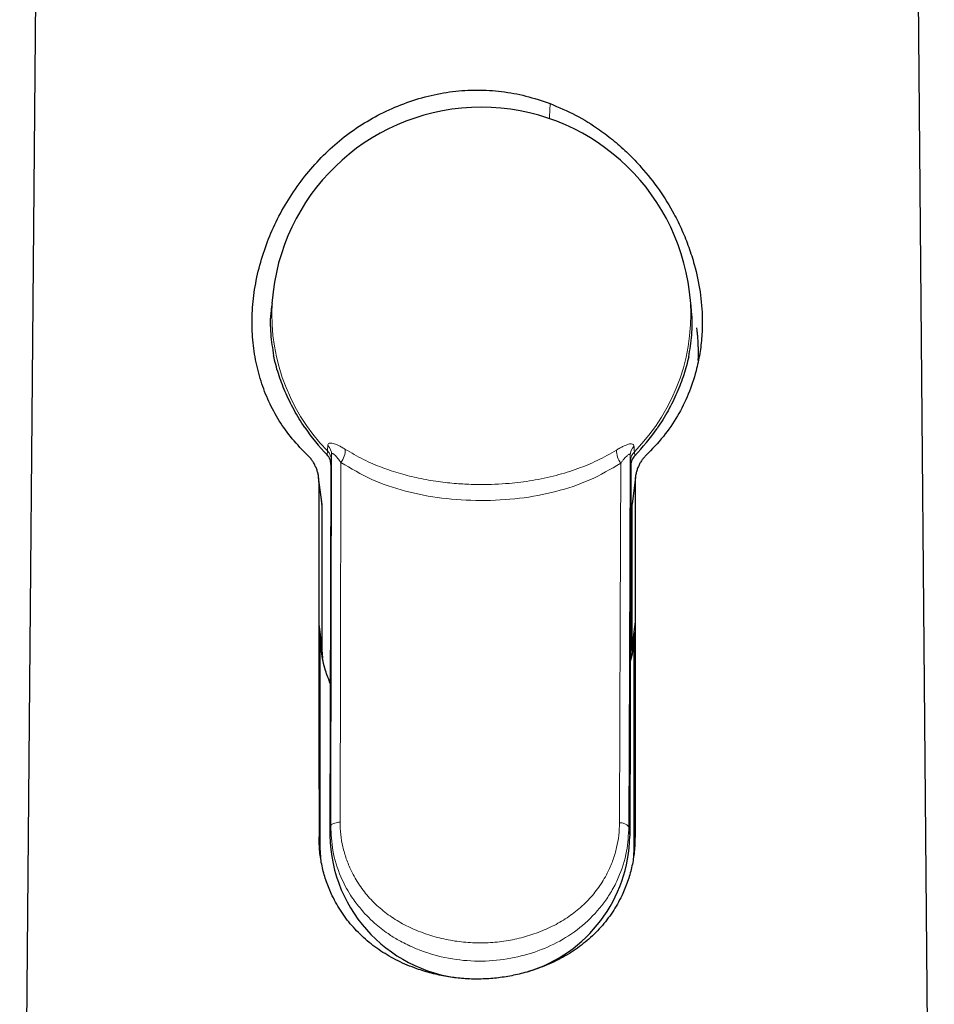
# Model space of a CAD drawing. Header units: millimetres. Extents: x 8 to 885, y 12 to 1032.
# Tile 19 of 24: x 409 to 441, y 885 to 919. Entities that reach past the tile are written whole.
import ezdxf

# ---------------------------------------------------------------- set-up
doc = ezdxf.new("R2010")
doc.units = ezdxf.units.MM

msp = doc.modelspace()

# ---------------------------------------------------------------- linework, layer by layer
at = {"color": 7, "linetype": 'Continuous', "lineweight": 30}
for p, q in [((409.48, 921.662), (408.919, 857.208)), ((440.55, 857.208), (439.988, 921.662)), ((417.683, 909.593), (417.634, 909.192)), ((432.13, 909.186), (432.082, 909.59)), ((419.681, 903.629), (419.645, 890.8)), ((430.054, 903.602), (430.017, 890.772)), ((419.375, 902.241), (419.258, 903.178)), ((430.212, 903.185), (430.095, 902.247)), ((419.385, 897.212), (419.385, 902.081)), ((430.085, 902.088), (430.085, 897.212)), ((419.314, 890.374), (419.311, 897.833)), ((430.159, 897.833), (430.155, 890.374)), ((419.406, 896.93), (419.385, 897.212)), ((430.085, 897.212), (430.072, 896.977)), ((419.329, 890.035), (419.314, 890.374)), ((430.155, 890.374), (430.141, 890.039))]:
    msp.add_line(p, q, dxfattribs=at)
at = {"color": 8, "linetype": 'Continuous', "lineweight": 0}
for p, q in [((419.549, 903.955), (419.56, 904.096)), ((430.177, 904.068), (430.188, 903.927)), ((419.693, 903.772), (419.681, 903.629)), ((430.054, 903.602), (430.042, 903.744)), ((419.311, 897.833), (419.269, 898.184)), ((430.159, 897.833), (430.201, 898.183)), ((419.385, 897.212), (419.311, 897.833)), ((430.159, 897.833), (430.085, 897.212)), ((419.674, 891.124), (419.645, 890.8)), ((429.988, 891.096), (430.017, 890.772)), ((419.27, 890.745), (419.314, 890.374)), ((430.2, 890.745), (430.155, 890.374))]:
    msp.add_line(p, q, dxfattribs=at)
at = {"color": 8, "linetype": 'Continuous', "lineweight": 0, "flags": 128}
for points in [[(427.241, 915.581), (427.243, 915.645), (427.259, 916.104)], [(419.674, 891.124), (419.693, 898.316), (419.707, 903.966)], [(420.03, 903.691), (420.013, 896.73), (419.999, 891.26)], [(429.662, 891.234), (429.685, 898.196), (429.703, 903.665)], [(430.028, 903.939), (430.005, 896.747), (429.988, 891.096)], [(419.268, 903.016), (419.333, 902.492), (419.385, 902.081)], [(430.085, 902.088), (430.15, 902.612), (430.202, 903.023)], [(419.674, 891.124), (419.678, 891.14), (419.688, 891.156), (419.704, 891.171), (419.725, 891.186), (419.752, 891.2), (419.783, 891.214), (419.819, 891.226), (419.859, 891.236), (419.903, 891.246), (419.95, 891.254), (419.999, 891.26)]]:
    msp.add_lwpolyline(points, dxfattribs=at)
at = {"color": 7, "linetype": 'Continuous', "lineweight": 30, "flags": 128}
for points in [[(419.268, 903.016), (419.268, 900.31), (419.269, 898.184)], [(430.202, 903.023), (430.201, 900.313), (430.201, 898.183)], [(419.269, 898.184), (419.269, 894.018), (419.27, 890.745)], [(430.201, 898.183), (430.2, 894.018), (430.2, 890.745)]]:
    msp.add_lwpolyline(points, dxfattribs=at)
at = {"color": 7, "linetype": 'Continuous', "lineweight": 30}
for centre, radius, start, end in [((424.882, 908.726), 7.251, 6.846, 173.1349), ((424.577, 908.818), 6.995, 214.0535, 224.0423), ((425.184, 908.821), 7, 315.6409, 325.6252), ((424.7, 890.89), 5.057, 181.0282, 267.1257), ((425.031, 890.855), 4.987, 286.9069, 359.0441)]:
    msp.add_arc(centre, radius, start, end, dxfattribs=at)
at = {"color": 8, "linetype": 'Continuous', "lineweight": 0}
for centre, radius, start, end in [((424.381, 908.812), 6.743, 173.3471, 224.3725), ((425.383, 908.811), 6.744, 315.3004, 6.634), ((409.902, 904.89), 9.691, 355.2979, 356.3767), ((419.228, 903.77), 0.466, 0.1665, 44.3833), ((419.267, 903.962), 0.44, 0.5628, 45.8787), ((419.413, 904.144), 0.766, 323.7233, 0.2748), ((430.325, 904.116), 0.768, 179.5086, 215.9589), ((430.469, 903.932), 0.441, 133.7991, 179.0912), ((430.508, 903.74), 0.466, 135.2981, 179.4985), ((439.273, 904.809), 9.126, 183.5098, 184.6547), ((409.369, 904.621), 10.359, 355.2979, 356.3767), ((439.765, 904.536), 9.756, 183.5098, 184.6547), ((429.689, 890.844), 0.391, 40.1765, 93.8601)]:
    msp.add_arc(centre, radius, start, end, dxfattribs=at)
at = {"color": 7, "linetype": 'Continuous', "lineweight": 30}
for points, knots in [([(418.89, 903.929), (418.704, 904.12), (418.337, 904.496), (417.887, 905.125), (417.524, 905.79), (417.251, 906.497), (417.063, 907.247), (416.959, 908.031), (416.944, 908.845), (417.029, 909.68), (417.209, 910.515), (417.474, 911.335), (417.824, 912.126), (418.26, 912.884), (418.767, 913.595), (419.337, 914.248), (419.965, 914.828), (420.652, 915.335), (421.399, 915.765), (422.199, 916.115), (423.034, 916.377), (423.886, 916.537), (424.739, 916.591), (425.589, 916.537), (426.437, 916.384), (426.983, 916.198), (427.259, 916.104)], [0, 0, 0, 0, 0.04391, 0.08622, 0.127429, 0.16808, 0.208734, 0.249952, 0.291004, 0.332425, 0.374906, 0.41643, 0.458005, 0.500179, 0.542738, 0.584367, 0.625496, 0.666572, 0.708044, 0.750349, 0.793042, 0.834628, 0.8756, 0.916475, 0.957773, 1, 1, 1, 1]), ([(427.259, 916.104), (427.559, 915.978), (428.155, 915.727), (428.888, 915.27), (429.486, 914.815), (429.97, 914.38), (430.5, 913.823), (431.045, 913.136), (431.502, 912.396), (431.831, 911.727), (432.066, 911.14), (432.29, 910.429), (432.467, 909.599), (432.537, 908.765), (432.518, 908.052), (432.446, 907.45), (432.302, 906.776), (432.058, 906.045), (431.677, 905.285), (431.191, 904.571), (430.785, 904.149), (430.577, 903.934)], [0, 0, 0, 0, 0.062732, 0.124833, 0.166295, 0.208073, 0.250401, 0.314631, 0.376885, 0.417758, 0.458449, 0.499249, 0.562506, 0.624436, 0.665659, 0.707278, 0.749678, 0.810499, 0.871849, 0.934711, 1, 1, 1, 1]), ([(417.646, 909.19), (417.633, 909.111), (417.574, 908.751), (417.582, 908.131), (417.662, 907.634), (417.701, 907.385)], [0, 0, 0, 0, 0.122663, 0.559638, 1, 1, 1, 1]), ([(432.056, 907.347), (432.099, 907.595), (432.184, 908.089), (432.18, 908.724), (432.139, 909.094), (432.129, 909.185)], [0, 0, 0, 0, 0.4309804, 0.8586543, 1, 1, 1, 1]), ([(432.387, 907.22), (432.388, 907.231), (432.39, 907.283), (432.391, 907.347), (432.392, 907.412), (432.392, 907.447), (432.392, 907.482), (432.392, 907.519), (432.392, 907.556), (432.391, 907.63), (432.388, 907.742), (432.381, 907.892), (432.371, 908.036), (432.358, 908.179), (432.347, 908.282), (432.34, 908.34), (432.339, 908.349)], [0, 0, 0, 0, 0.028836, 0.139272, 0.169594, 0.200495, 0.231976, 0.264037, 0.296679, 0.3299, 0.461942, 0.593987, 0.726028, 0.845822, 0.975215, 1, 1, 1, 1]), ([(418.781, 904.901), (418.715, 905.003), (418.581, 905.206), (418.403, 905.516), (418.241, 905.828), (418.097, 906.142), (417.97, 906.456), (417.862, 906.769), (417.77, 907.08), (417.724, 907.283), (417.701, 907.385)], [0, 0, 0, 0, 0.124921, 0.249206, 0.373185, 0.497188, 0.621545, 0.746586, 0.872633, 1, 1, 1, 1]), ([(432.056, 907.347), (432.032, 907.245), (431.985, 907.043), (431.891, 906.732), (431.781, 906.419), (431.653, 906.106), (431.507, 905.793), (431.343, 905.482), (431.163, 905.172), (431.028, 904.97), (430.961, 904.869)], [0, 0, 0, 0, 0.127367, 0.253414, 0.378455, 0.502812, 0.626815, 0.750794, 0.875079, 1, 1, 1, 1]), ([(419.268, 903.016), (419.267, 903.06), (419.264, 903.147), (419.244, 903.274), (419.213, 903.399), (419.169, 903.52), (419.114, 903.635), (419.05, 903.742), (418.976, 903.841), (418.919, 903.9), (418.89, 903.929)], [0, 0, 0, 0, 0.123799, 0.247605, 0.372607, 0.499962, 0.626501, 0.751291, 0.875422, 1, 1, 1, 1]), ([(419.681, 903.629), (419.68, 903.659), (419.677, 903.719), (419.65, 903.805), (419.609, 903.886), (419.569, 903.932), (419.549, 903.955)], [0, 0, 0, 0, 0.249082, 0.50001, 0.749442, 1, 1, 1, 1]), ([(430.188, 903.927), (430.168, 903.904), (430.128, 903.858), (430.087, 903.777), (430.059, 903.691), (430.055, 903.632), (430.054, 903.602)], [0, 0, 0, 0, 0.249065, 0.50001, 0.749424, 1, 1, 1, 1]), ([(430.577, 903.934), (430.549, 903.905), (430.492, 903.847), (430.419, 903.748), (430.354, 903.641), (430.3, 903.526), (430.257, 903.406), (430.225, 903.281), (430.206, 903.154), (430.203, 903.067), (430.202, 903.023)], [0, 0, 0, 0, 0.124377, 0.248425, 0.373265, 0.499997, 0.62717, 0.75213, 0.876016, 1, 1, 1, 1]), ([(419.385, 902.081), (419.384, 902.125), (419.384, 902.179), (419.375, 902.231), (419.374, 902.24)], [0, 0, 0, 0, 0.818001, 1, 1, 1, 1]), ([(430.096, 902.247), (430.094, 902.238), (430.086, 902.186), (430.085, 902.132), (430.085, 902.088)], [0, 0, 0, 0, 0.1834376, 1, 1, 1, 1]), ([(419.66, 896.053), (419.602, 896.201), (419.463, 896.559), (419.339, 897.159), (419.32, 897.608), (419.311, 897.833)], [0, 0, 0, 0, 0.260047, 0.629175, 1, 1, 1, 1]), ([(430.159, 897.833), (430.153, 897.607), (430.145, 897.258), (430.063, 896.918), (430.034, 896.798)], [0, 0, 0, 0, 0.645891, 1, 1, 1, 1]), ([(430.2, 890.745), (430.195, 890.575), (430.184, 890.236), (430.102, 889.739), (429.969, 889.253), (429.764, 888.736), (429.475, 888.203), (429.081, 887.676), (428.614, 887.206), (428.082, 886.797), (427.489, 886.456), (426.896, 886.206), (426.329, 886.03), (425.807, 885.915), (425.278, 885.846), (424.745, 885.822), (424.212, 885.844), (423.683, 885.911), (423.16, 886.024), (422.593, 886.198), (421.998, 886.447), (421.4, 886.789), (420.864, 887.199), (420.393, 887.67), (419.996, 888.2), (419.706, 888.734), (419.5, 889.251), (419.368, 889.737), (419.285, 890.235), (419.275, 890.575), (419.27, 890.745)], [0, 0, 0, 0, 0.030963, 0.0619, 0.093157, 0.125071, 0.166652, 0.207964, 0.249701, 0.291168, 0.332648, 0.374812, 0.4066, 0.43776, 0.468584, 0.499376, 0.530197, 0.561024, 0.59216, 0.623896, 0.666121, 0.707792, 0.749587, 0.791581, 0.83311, 0.874875, 0.906731, 0.937977, 0.968951, 1, 1, 1, 1])]:
    msp.add_open_spline(points, degree=3, knots=knots, dxfattribs=at)
at = {"color": 8, "linetype": 'Continuous', "lineweight": 0}
for points, knots in [([(419.574, 904.278), (419.577, 904.296), (419.583, 904.332), (419.62, 904.361), (419.677, 904.369), (419.753, 904.357), (419.843, 904.328), (419.944, 904.283), (420.056, 904.223), (420.137, 904.173), (420.179, 904.148)], [0, 0, 0, 0, 0.118821, 0.235614, 0.355082, 0.481634, 0.605546, 0.731618, 0.862352, 1, 1, 1, 1]), ([(429.556, 904.123), (429.599, 904.149), (429.682, 904.199), (429.783, 904.251), (429.86, 904.286), (429.918, 904.308), (429.984, 904.329), (430.053, 904.341), (430.113, 904.332), (430.153, 904.304), (430.16, 904.268), (430.164, 904.25)], [0, 0, 0, 0, 0.141663, 0.272622, 0.353669, 0.429513, 0.500076, 0.631985, 0.758548, 0.88075, 1, 1, 1, 1]), ([(420.03, 903.691), (419.991, 903.743), (419.933, 903.821), (419.861, 903.906), (419.812, 903.956), (419.771, 903.992), (419.737, 904.008), (419.714, 904.003), (419.71, 903.979), (419.707, 903.966)], [0, 0, 0, 0, 0.288416, 0.426281, 0.555904, 0.67568, 0.786136, 0.891349, 1, 1, 1, 1]), ([(420.179, 904.148), (420.386, 904.027), (420.789, 903.791), (421.436, 903.517), (422.074, 903.305), (422.615, 903.171), (423.052, 903.086), (423.385, 903.034), (423.707, 902.994), (424.016, 902.964), (424.312, 902.945), (424.593, 902.934), (425.103, 902.926), (425.792, 902.956), (426.665, 903.063), (427.465, 903.234), (428.216, 903.468), (428.919, 903.755), (429.339, 903.997), (429.556, 904.123)], [0, 0, 0, 0, 0.078232, 0.152073, 0.221453, 0.28632, 0.321353, 0.354894, 0.386942, 0.417495, 0.446557, 0.474131, 0.500222, 0.596214, 0.676106, 0.760832, 0.842319, 0.918304, 1, 1, 1, 1]), ([(429.703, 903.665), (429.355, 903.462), (428.667, 903.062), (427.475, 902.663), (426.2, 902.426), (424.863, 902.356), (423.527, 902.432), (422.253, 902.676), (421.063, 903.082), (420.377, 903.486), (420.03, 903.691)], [0, 0, 0, 0, 0.126055, 0.249172, 0.372675, 0.499853, 0.627072, 0.750631, 0.87383, 1, 1, 1, 1]), ([(430.028, 903.939), (430.026, 903.951), (430.022, 903.975), (429.998, 903.981), (429.965, 903.965), (429.923, 903.93), (429.874, 903.88), (429.82, 903.817), (429.763, 903.745), (429.723, 903.692), (429.703, 903.665)], [0, 0, 0, 0, 0.1080244, 0.2128077, 0.3229116, 0.4424067, 0.5718856, 0.7098484, 0.8536417, 1, 1, 1, 1]), ([(429.988, 891.096), (429.971, 890.812), (429.936, 890.2), (429.694, 889.455), (429.398, 888.871), (429.039, 888.33), (428.498, 887.74), (427.725, 887.186), (426.853, 886.782), (425.905, 886.521), (424.898, 886.422), (423.868, 886.498), (423.131, 886.688), (422.681, 886.859), (422.507, 886.932), (422.387, 886.988), (422.313, 887.024), (422.202, 887.078), (421.975, 887.197), (421.608, 887.426), (421.142, 887.79), (420.708, 888.241), (420.387, 888.681), (420.178, 889.039), (419.939, 889.541), (419.72, 890.228), (419.688, 890.84), (419.674, 891.124)], [0, 0, 0, 0, 0.0552989, 0.1191258, 0.1543264, 0.186103, 0.2488751, 0.3117223, 0.3718789, 0.4326513, 0.4945112, 0.5576681, 0.622321, 0.6354711, 0.6486902, 0.6582363, 0.6605632, 0.6645795, 0.682012, 0.7100063, 0.7485659, 0.7976957, 0.8333228, 0.8575814, 0.8808597, 0.9447457, 1, 1, 1, 1]), ([(419.999, 891.26), (420.004, 891.116), (420.012, 890.825), (420.088, 890.399), (420.209, 889.981), (420.396, 889.534), (420.658, 889.073), (421.012, 888.621), (421.428, 888.225), (421.9, 887.883), (422.421, 887.599), (422.986, 887.374), (423.581, 887.207), (424.193, 887.105), (424.814, 887.07), (425.433, 887.1), (426.045, 887.196), (426.639, 887.357), (427.206, 887.578), (427.734, 887.862), (428.213, 888.205), (428.638, 888.603), (428.997, 889.055), (429.262, 889.514), (429.449, 889.957), (429.571, 890.373), (429.647, 890.799), (429.657, 891.089), (429.662, 891.234)], [0, 0, 0, 0, 0.030436, 0.061086, 0.092333, 0.124541, 0.166583, 0.208115, 0.249866, 0.291166, 0.332586, 0.374762, 0.416889, 0.458279, 0.499569, 0.540938, 0.582198, 0.623982, 0.666169, 0.70792, 0.749885, 0.792194, 0.833972, 0.875962, 0.907763, 0.938792, 0.969412, 1, 1, 1, 1])]:
    msp.add_open_spline(points, degree=3, knots=knots, dxfattribs=at)

doc.saveas('drawing.dxf')
